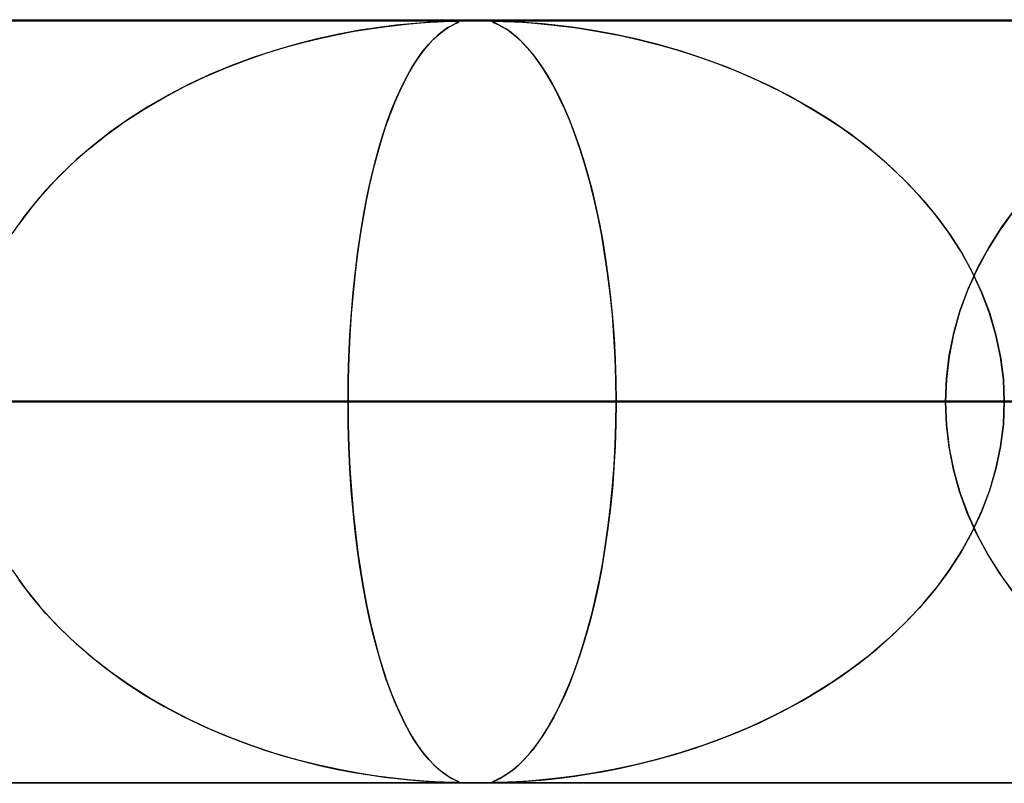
# Model space of a CAD drawing. Header units: millimetres. Extents: x -625 to 625, y -732 to 732.
# Tile 23 of 48: x -45 to -32, y 721 to 732. Entities that reach past the tile are written whole.
import ezdxf

# ---------------------------------------------------------------- set-up
doc = ezdxf.new("R2010")
doc.units = ezdxf.units.MM
doc.layers.add('HIDDEN', color=7, linetype='Continuous')
doc.layers.add('THICK', color=7, linetype='Continuous')

msp = doc.modelspace()

# ---------------------------------------------------------------- linework, layer by layer
at = {"layer": 'HIDDEN'}
for p, q in [((0, 731.49), (-501.5, 731.49)), ((0, 731.49), (-255.284, 731.49)), ((0, 731.49), (-255.284, 731.49)), ((0, 731.48), (-244.666, 731.48)), ((-39.945, 731.399), (-40.195, 731.361)), ((-40.065, 731.381), (-39.877, 731.408)), ((-39.719, 731.427), (-39.945, 731.399)), ((-39.877, 731.408), (-39.702, 731.429)), ((-39.522, 731.448), (-39.719, 731.427)), ((-39.702, 731.429), (-39.542, 731.446)), ((-39.542, 731.446), (-39.398, 731.458)), ((-39.357, 731.461), (-39.522, 731.448)), ((-39.398, 731.458), (-39.273, 731.467)), ((-39.216, 731.47), (-39.357, 731.461)), ((-39.273, 731.467), (-39.172, 731.473)), ((-39.096, 731.476), (-39.216, 731.47)), ((-39.172, 731.473), (-39.092, 731.476)), ((-39.005, 731.479), (-39.096, 731.476)), ((-39.093, 731.359), (-39.037, 731.396)), ((-39.092, 731.476), (-39.03, 731.479)), ((-39.038, 731.396), (-39.08, 731.368)), ((-39.002, 731.417), (-39.038, 731.396)), ((-39.037, 731.396), (-38.989, 731.424)), ((-39.03, 731.479), (-38.983, 731.48)), ((-38.946, 731.48), (-39.005, 731.479)), ((-38.971, 731.434), (-39.002, 731.417)), ((-38.989, 731.424), (-38.948, 731.445)), ((-38.983, 731.48), (-38.946, 731.48)), ((-38.945, 731.447), (-38.971, 731.434)), ((-38.948, 731.445), (-38.916, 731.461)), ((-38.946, 731.48), (-38.919, 731.48)), ((-38.91, 731.479), (-38.946, 731.48)), ((-38.922, 731.458), (-38.945, 731.447)), ((-38.905, 731.466), (-38.922, 731.458)), ((-38.919, 731.48), (-38.902, 731.478)), ((-38.916, 731.461), (-38.897, 731.47)), ((-38.895, 731.476), (-38.91, 731.479)), ((-38.895, 731.472), (-38.905, 731.466)), ((-38.902, 731.478), (-38.894, 731.476)), ((-38.897, 731.47), (-38.895, 731.476)), ((-38.894, 731.476), (-38.895, 731.472)), ((-38.454, 731.476), (-38.446, 731.479)), ((-38.453, 731.473), (-38.454, 731.476)), ((-38.438, 731.479), (-38.453, 731.476)), ((-38.453, 731.476), (-38.45, 731.47)), ((-38.444, 731.467), (-38.453, 731.473)), ((-38.45, 731.47), (-38.432, 731.461)), ((-38.446, 731.479), (-38.428, 731.48)), ((-38.425, 731.458), (-38.444, 731.467)), ((-38.403, 731.48), (-38.438, 731.479)), ((-38.432, 731.461), (-38.403, 731.448)), ((-38.428, 731.48), (-38.402, 731.48)), ((-38.399, 731.446), (-38.425, 731.458)), ((-38.344, 731.479), (-38.403, 731.48)), ((-38.403, 731.448), (-38.361, 731.427)), ((-38.402, 731.48), (-38.365, 731.48)), ((-38.365, 731.429), (-38.399, 731.446)), ((-38.365, 731.48), (-38.315, 731.478)), ((-38.326, 731.408), (-38.365, 731.429)), ((-38.361, 731.427), (-38.31, 731.399)), ((-38.257, 731.476), (-38.344, 731.479)), ((-38.281, 731.381), (-38.326, 731.408)), ((-38.315, 731.478), (-38.25, 731.476)), ((-38.31, 731.399), (-38.25, 731.361)), ((-38.137, 731.47), (-38.257, 731.476)), ((-38.25, 731.476), (-38.165, 731.472)), ((-38.165, 731.472), (-38.062, 731.466)), ((-37.982, 731.46), (-38.137, 731.47)), ((-38.062, 731.466), (-37.945, 731.458)), ((-37.8, 731.445), (-37.982, 731.46)), ((-37.945, 731.458), (-37.818, 731.447)), ((-37.818, 731.447), (-37.684, 731.434)), ((-37.599, 731.424), (-37.8, 731.445)), ((-37.684, 731.434), (-37.539, 731.417)), ((-37.378, 731.396), (-37.599, 731.424)), ((-37.539, 731.417), (-37.375, 731.396)), ((-37.133, 731.359), (-37.378, 731.396)), ((-37.375, 731.396), (-37.192, 731.368)), ((-40.944, 731.201), (-40.708, 731.259)), ((-40.468, 731.31), (-40.753, 731.248)), ((-40.708, 731.259), (-40.482, 731.308)), ((-40.482, 731.308), (-40.267, 731.348)), ((-40.195, 731.361), (-40.468, 731.31)), ((-40.267, 731.348), (-40.065, 731.381)), ((-39.177, 731.292), (-39.231, 731.24)), ((-39.223, 731.249), (-39.155, 731.31)), ((-39.126, 731.334), (-39.177, 731.292)), ((-39.155, 731.31), (-39.093, 731.359)), ((-39.08, 731.368), (-39.126, 731.334)), ((-38.232, 731.348), (-38.281, 731.381)), ((-38.25, 731.361), (-38.182, 731.311)), ((-38.179, 731.308), (-38.232, 731.348)), ((-38.182, 731.311), (-38.11, 731.249)), ((-38.122, 731.259), (-38.179, 731.308)), ((-38.061, 731.201), (-38.122, 731.259)), ((-37.192, 731.368), (-36.992, 731.334)), ((-36.867, 731.31), (-37.133, 731.359)), ((-36.992, 731.334), (-36.776, 731.292)), ((-36.58, 731.248), (-36.867, 731.31)), ((-36.776, 731.292), (-36.546, 731.24)), ((-41.44, 731.056), (-41.188, 731.134)), ((-41.039, 731.176), (-41.323, 731.093)), ((-41.188, 731.134), (-40.944, 731.201)), ((-40.753, 731.248), (-41.039, 731.176)), ((-39.366, 731.087), (-39.294, 731.173)), ((-39.289, 731.18), (-39.349, 731.108)), ((-39.294, 731.173), (-39.223, 731.249)), ((-39.231, 731.24), (-39.289, 731.18)), ((-38.11, 731.249), (-38.037, 731.176)), ((-37.998, 731.134), (-38.061, 731.201)), ((-38.037, 731.176), (-37.963, 731.093)), ((-37.931, 731.056), (-37.998, 731.134)), ((-36.279, 731.173), (-36.58, 731.248)), ((-36.546, 731.24), (-36.303, 731.18)), ((-36.303, 731.18), (-36.05, 731.108)), ((-35.978, 731.086), (-36.279, 731.173)), ((-41.605, 731), (-41.885, 730.895)), ((-41.698, 730.966), (-41.44, 731.056)), ((-41.323, 731.093), (-41.605, 731)), ((-39.412, 731.025), (-39.477, 730.929)), ((-39.437, 730.989), (-39.366, 731.087)), ((-39.349, 731.108), (-39.412, 731.025)), ((-37.963, 731.093), (-37.888, 731)), ((-37.863, 730.966), (-37.931, 731.056)), ((-37.888, 731), (-37.814, 730.896)), ((-36.05, 731.108), (-35.786, 731.025)), ((-35.681, 730.989), (-35.978, 731.086)), ((-35.786, 731.025), (-35.515, 730.929)), ((-41.885, 730.895), (-42.161, 730.78)), ((-41.96, 730.865), (-41.698, 730.966)), ((-39.574, 730.762), (-39.506, 730.881)), ((-39.477, 730.929), (-39.543, 730.819)), ((-39.506, 730.881), (-39.437, 730.989)), ((-37.794, 730.865), (-37.863, 730.966)), ((-37.814, 730.896), (-37.74, 730.78)), ((-35.389, 730.881), (-35.681, 730.989)), ((-35.515, 730.929), (-35.237, 730.82)), ((-35.102, 730.762), (-35.389, 730.881)), ((-42.493, 730.624), (-42.226, 730.751)), ((-42.161, 730.78), (-42.432, 730.654)), ((-42.226, 730.751), (-41.96, 730.865)), ((-39.641, 730.633), (-39.574, 730.762)), ((-39.543, 730.819), (-39.61, 730.695)), ((-37.722, 730.751), (-37.794, 730.865)), ((-37.74, 730.78), (-37.667, 730.654)), ((-37.65, 730.624), (-37.722, 730.751)), ((-35.237, 730.82), (-34.954, 730.696)), ((-34.82, 730.632), (-35.102, 730.762)), ((-42.76, 730.482), (-42.493, 730.624)), ((-42.432, 730.654), (-42.699, 730.516)), ((-39.706, 730.492), (-39.641, 730.633)), ((-39.61, 730.695), (-39.676, 730.559)), ((-37.667, 730.654), (-37.595, 730.516)), ((-37.578, 730.482), (-37.65, 730.624)), ((-34.954, 730.696), (-34.673, 730.559)), ((-34.545, 730.492), (-34.82, 730.632)), ((-43.022, 730.329), (-42.76, 730.482)), ((-42.699, 730.516), (-42.96, 730.367)), ((-39.769, 730.341), (-39.706, 730.492)), ((-39.676, 730.559), (-39.74, 730.412)), ((-37.595, 730.516), (-37.524, 730.367)), ((-37.507, 730.329), (-37.578, 730.482)), ((-34.673, 730.559), (-34.401, 730.412)), ((-34.277, 730.34), (-34.545, 730.492)), ((-42.96, 730.367), (-43.214, 730.205)), ((-39.74, 730.412), (-39.801, 730.255)), ((-37.524, 730.367), (-37.454, 730.206)), ((-34.401, 730.412), (-34.138, 730.255)), ((-43.276, 730.164), (-43.022, 730.329)), ((-39.801, 730.255), (-39.86, 730.09)), ((-39.83, 730.178), (-39.769, 730.341)), ((-37.437, 730.164), (-37.507, 730.329)), ((-34.016, 730.177), (-34.277, 730.34)), ((-34.138, 730.255), (-33.886, 730.09)), ((-43.521, 729.987), (-43.276, 730.164)), ((-43.214, 730.205), (-43.459, 730.034)), ((-39.888, 730.003), (-39.83, 730.178)), ((-37.454, 730.206), (-37.387, 730.034)), ((-37.37, 729.987), (-37.437, 730.164)), ((-33.763, 730.003), (-34.016, 730.177)), ((-43.757, 729.799), (-43.521, 729.987)), ((-43.459, 730.034), (-43.693, 729.852)), ((-39.945, 729.817), (-39.888, 730.003)), ((-39.86, 730.09), (-39.916, 729.915)), ((-37.387, 730.034), (-37.322, 729.852)), ((-37.304, 729.799), (-37.37, 729.987)), ((-33.886, 730.09), (-33.645, 729.915)), ((-33.519, 729.817), (-33.763, 730.003)), ((-43.693, 729.852), (-43.914, 729.662)), ((-39.916, 729.915), (-39.969, 729.731)), ((-37.322, 729.852), (-37.261, 729.663)), ((-33.645, 729.915), (-33.415, 729.731)), ((-43.982, 729.6), (-43.757, 729.799)), ((-39.969, 729.731), (-40.019, 729.539)), ((-39.999, 729.619), (-39.945, 729.817)), ((-37.242, 729.6), (-37.304, 729.799)), ((-33.285, 729.619), (-33.519, 729.817)), ((-33.415, 729.731), (-33.197, 729.539)), ((-44.196, 729.389), (-43.982, 729.6)), ((-43.914, 729.662), (-44.122, 729.465)), ((-40.05, 729.41), (-39.999, 729.619)), ((-37.261, 729.663), (-37.203, 729.465)), ((-37.183, 729.389), (-37.242, 729.6)), ((-33.063, 729.41), (-33.285, 729.619)), ((-44.122, 729.465), (-44.316, 729.259)), ((-40.019, 729.539), (-40.066, 729.338)), ((-37.203, 729.465), (-37.149, 729.259)), ((-33.197, 729.539), (-32.992, 729.338)), ((-44.396, 729.167), (-44.196, 729.389)), ((-40.066, 729.338), (-40.11, 729.129)), ((-40.098, 729.19), (-40.05, 729.41)), ((-37.127, 729.167), (-37.183, 729.389)), ((-32.853, 729.19), (-33.063, 729.41)), ((-32.992, 729.338), (-32.799, 729.129)), ((-44.316, 729.259), (-44.497, 729.045)), ((-40.142, 728.959), (-40.098, 729.19)), ((-37.149, 729.259), (-37.098, 729.046)), ((-32.657, 728.959), (-32.853, 729.19)), ((-44.583, 728.935), (-44.396, 729.167)), ((-40.11, 729.129), (-40.151, 728.909)), ((-37.074, 728.935), (-37.127, 729.167)), ((-32.799, 729.129), (-32.618, 728.909)), ((-44.754, 728.692), (-44.583, 728.935)), ((-44.497, 729.045), (-44.663, 728.825)), ((-40.183, 728.718), (-40.142, 728.959)), ((-37.098, 729.046), (-37.052, 728.825)), ((-37.026, 728.692), (-37.074, 728.935)), ((-32.477, 728.717), (-32.657, 728.959)), ((-31.635, 728.973), (-31.81, 728.727)), ((-31.768, 728.788), (-31.585, 729.037)), ((-40.151, 728.909), (-40.189, 728.678)), ((-37.052, 728.825), (-37.009, 728.597)), ((-32.618, 728.909), (-32.45, 728.678)), ((-40.189, 728.678), (-40.224, 728.436)), ((-40.22, 728.465), (-40.183, 728.718)), ((-36.983, 728.44), (-37.026, 728.692)), ((-32.313, 728.465), (-32.477, 728.717)), ((-32.45, 728.678), (-32.295, 728.436)), ((-31.81, 728.727), (-31.967, 728.474)), ((-31.935, 728.529), (-31.768, 728.788)), ((-37.009, 728.597), (-36.97, 728.359)), ((-40.224, 728.436), (-40.255, 728.183)), ((-40.253, 728.202), (-40.22, 728.465)), ((-36.944, 728.178), (-36.983, 728.44)), ((-32.166, 728.202), (-32.313, 728.465)), ((-32.295, 728.436), (-32.156, 728.183)), ((-31.967, 728.474), (-32.105, 728.214)), ((-32.082, 728.259), (-31.935, 728.529)), ((-36.97, 728.359), (-36.935, 728.113)), ((-40.255, 728.183), (-40.283, 727.92)), ((-40.282, 727.93), (-40.253, 728.202)), ((-36.91, 727.909), (-36.944, 728.178)), ((-32.105, 728.214), (-32.226, 727.943)), ((-32.211, 727.979), (-32.082, 728.259)), ((-32.039, 727.93), (-32.166, 728.202)), ((-32.156, 728.183), (-32.035, 727.92)), ((-36.935, 728.113), (-36.905, 727.857)), ((-40.283, 727.92), (-40.306, 727.647)), ((-40.305, 727.651), (-40.282, 727.93)), ((-36.882, 727.632), (-36.91, 727.909)), ((-32.226, 727.943), (-32.327, 727.664)), ((-32.318, 727.691), (-32.211, 727.979)), ((-31.933, 727.651), (-32.039, 727.93)), ((-32.035, 727.92), (-31.932, 727.647)), ((-36.905, 727.857), (-36.879, 727.593)), ((-40.324, 727.366), (-40.305, 727.651)), ((-40.306, 727.647), (-40.324, 727.366)), ((-32.327, 727.664), (-32.407, 727.377)), ((-32.402, 727.396), (-32.318, 727.691)), ((-31.85, 727.366), (-31.933, 727.651)), ((-31.932, 727.647), (-31.85, 727.366)), ((-36.861, 727.351), (-36.882, 727.632)), ((-36.879, 727.593), (-36.859, 727.323)), ((-32.463, 727.098), (-32.402, 727.396)), ((-40.324, 727.366), (-40.337, 727.079)), ((-40.337, 727.077), (-40.324, 727.366)), ((-36.845, 727.066), (-36.861, 727.351)), ((-36.859, 727.323), (-36.844, 727.048)), ((-32.407, 727.377), (-32.465, 727.084)), ((-31.79, 727.077), (-31.85, 727.366)), ((-31.85, 727.366), (-31.79, 727.079)), ((-40.337, 727.079), (-40.346, 726.787)), ((-40.346, 726.784), (-40.337, 727.077)), ((-36.835, 726.779), (-36.845, 727.066)), ((-36.844, 727.048), (-36.835, 726.77)), ((-32.5, 726.795), (-32.463, 727.098)), ((-32.465, 727.084), (-32.5, 726.788)), ((-31.79, 727.079), (-31.753, 726.787)), ((-31.753, 726.784), (-31.79, 727.077)), ((-40.346, 726.787), (-40.348, 726.49)), ((-40.348, 726.49), (-40.346, 726.784)), ((-36.832, 726.49), (-36.835, 726.779)), ((-36.835, 726.77), (-36.832, 726.49)), ((-32.512, 726.49), (-32.5, 726.795)), ((-32.5, 726.788), (-32.512, 726.49)), ((-31.753, 726.787), (-31.741, 726.49)), ((-31.741, 726.49), (-31.753, 726.784)), ((0, 726.49), (-243.161, 726.49)), ((-243.161, 726.49), (0, 726.49)), ((-238.081, 726.49), (0, 726.49)), ((0, 726.49), (-238.081, 726.49)), ((0, 726.49), (-230.269, 726.49)), ((-230.269, 726.49), (0, 726.49)), ((-225.189, 726.49), (0, 726.49)), ((0, 726.49), (-225.189, 726.49)), ((0, 726.49), (-217.377, 726.49)), ((-217.377, 726.49), (0, 726.49)), ((-212.296, 726.49), (0, 726.49)), ((0, 726.49), (-212.296, 726.49)), ((0, 726.49), (-204.484, 726.49)), ((-204.484, 726.49), (0, 726.49)), ((-199.404, 726.49), (0, 726.49)), ((0, 726.49), (-199.404, 726.49)), ((0, 726.49), (-191.592, 726.49)), ((-191.592, 726.49), (0, 726.49)), ((-186.511, 726.49), (0, 726.49)), ((0, 726.49), (-186.511, 726.49)), ((0, 726.49), (-178.699, 726.49)), ((-178.699, 726.49), (0, 726.49)), ((-173.619, 726.49), (0, 726.49)), ((0, 726.49), (-173.619, 726.49)), ((0, 726.49), (-165.807, 726.49)), ((-165.807, 726.49), (0, 726.49)), ((-160.726, 726.49), (0, 726.49)), ((0, 726.49), (-160.726, 726.49)), ((0, 726.49), (-152.913, 726.49)), ((-152.913, 726.49), (0, 726.49)), ((-147.833, 726.49), (0, 726.49)), ((0, 726.49), (-147.833, 726.49)), ((0, 726.49), (-140.02, 726.49)), ((-140.02, 726.49), (0, 726.49)), ((-134.939, 726.49), (0, 726.49)), ((0, 726.49), (-134.939, 726.49)), ((0, 726.49), (-127.127, 726.49)), ((-127.127, 726.49), (0, 726.49)), ((-122.045, 726.49), (0, 726.49)), ((0, 726.49), (-122.045, 726.49)), ((0, 726.49), (-114.232, 726.49)), ((-114.232, 726.49), (0, 726.49)), ((-109.151, 726.49), (0, 726.49)), ((0, 726.49), (-109.151, 726.49)), ((0, 726.49), (-101.338, 726.49)), ((-101.338, 726.49), (0, 726.49)), ((-96.256, 726.49), (0, 726.49)), ((0, 726.49), (-96.256, 726.49)), ((0, 726.49), (-88.442, 726.49)), ((-88.442, 726.49), (0, 726.49)), ((-83.36, 726.49), (0, 726.49)), ((0, 726.49), (-83.36, 726.49)), ((0, 726.49), (-75.545, 726.49)), ((-75.545, 726.49), (0, 726.49)), ((-70.809, 726.49), (-40.348, 726.49)), ((-40.348, 726.49), (-70.809, 726.49)), ((-70.462, 726.49), (0, 726.49)), ((0, 726.49), (-70.462, 726.49)), ((0, 726.49), (-62.645, 726.49)), ((-62.645, 726.49), (0, 726.49)), ((-57.561, 726.49), (0, 726.49)), ((0, 726.49), (-57.561, 726.49)), ((-32.512, 726.49), (-55.415, 726.49)), ((-55.415, 726.49), (-32.512, 726.49)), ((0, 726.49), (-49.742, 726.49)), ((-49.742, 726.49), (0, 726.49)), ((-45.385, 726.49), (-27.407, 726.49)), ((-27.407, 726.49), (-45.385, 726.49)), ((-29.9, 726.49), (-45.385, 726.49)), ((-45.385, 726.49), (-29.9, 726.49)), ((-44.656, 726.49), (0, 726.49)), ((0, 726.49), (-44.656, 726.49)), ((-44.656, 726.49), (-36.832, 726.49)), ((-36.832, 726.49), (-44.656, 726.49)), ((-40.348, 726.49), (-40.346, 726.196)), ((-40.346, 726.193), (-40.348, 726.49)), ((-32.512, 726.49), (-40.348, 726.49)), ((-40.348, 726.49), (-32.512, 726.49)), ((-36.832, 726.49), (-36.835, 726.201)), ((-36.835, 726.21), (-36.832, 726.49)), ((0, 726.49), (-36.832, 726.49)), ((-36.832, 726.49), (0, 726.49)), ((-32.5, 726.192), (-32.512, 726.49)), ((-32.512, 726.49), (-32.5, 726.185)), ((-31.753, 726.193), (-31.741, 726.49)), ((-31.741, 726.49), (-31.753, 726.196)), ((-40.346, 726.196), (-40.337, 725.903)), ((-40.337, 725.901), (-40.346, 726.193)), ((-36.835, 726.201), (-36.845, 725.914)), ((-36.844, 725.933), (-36.835, 726.21)), ((-32.465, 725.896), (-32.5, 726.192)), ((-32.5, 726.185), (-32.463, 725.882)), ((-31.753, 726.196), (-31.79, 725.903)), ((-31.79, 725.901), (-31.753, 726.193)), ((-40.337, 725.903), (-40.324, 725.614)), ((-40.324, 725.614), (-40.337, 725.901)), ((-36.845, 725.914), (-36.861, 725.629)), ((-36.859, 725.658), (-36.844, 725.933)), ((-32.407, 725.603), (-32.465, 725.896)), ((-32.463, 725.882), (-32.402, 725.584)), ((-31.79, 725.903), (-31.85, 725.614)), ((-31.85, 725.614), (-31.79, 725.901)), ((-40.324, 725.614), (-40.305, 725.329)), ((-40.306, 725.333), (-40.324, 725.614)), ((-36.861, 725.629), (-36.882, 725.348)), ((-36.879, 725.388), (-36.859, 725.658)), ((-32.327, 725.316), (-32.407, 725.603)), ((-32.402, 725.584), (-32.318, 725.289)), ((-31.85, 725.614), (-31.933, 725.329)), ((-31.932, 725.333), (-31.85, 725.614)), ((-40.283, 725.06), (-40.306, 725.333)), ((-40.305, 725.329), (-40.282, 725.05)), ((-36.882, 725.348), (-36.91, 725.072)), ((-36.905, 725.125), (-36.879, 725.388)), ((-32.226, 725.037), (-32.327, 725.316)), ((-31.933, 725.329), (-32.039, 725.05)), ((-32.035, 725.06), (-31.932, 725.333)), ((-32.318, 725.289), (-32.211, 725.001)), ((-40.255, 724.797), (-40.283, 725.06)), ((-36.91, 725.072), (-36.944, 724.802)), ((-36.935, 724.869), (-36.905, 725.125)), ((-32.156, 724.797), (-32.035, 725.06)), ((-40.282, 725.05), (-40.253, 724.778)), ((-32.105, 724.766), (-32.226, 725.037)), ((-32.211, 725.001), (-32.082, 724.721)), ((-32.039, 725.05), (-32.166, 724.778)), ((-40.224, 724.544), (-40.255, 724.797)), ((-36.944, 724.802), (-36.983, 724.54)), ((-36.97, 724.623), (-36.935, 724.869)), ((-32.295, 724.544), (-32.156, 724.797)), ((-40.253, 724.778), (-40.22, 724.515)), ((-32.166, 724.778), (-32.313, 724.515)), ((-31.967, 724.506), (-32.105, 724.766)), ((-32.082, 724.721), (-31.935, 724.451)), ((-40.189, 724.302), (-40.224, 724.544)), ((-36.983, 724.54), (-37.026, 724.288)), ((-37.008, 724.386), (-36.97, 724.623)), ((-32.45, 724.302), (-32.295, 724.544)), ((-40.22, 724.515), (-40.183, 724.262)), ((-32.313, 724.515), (-32.477, 724.263)), ((-31.81, 724.253), (-31.967, 724.506)), ((-31.935, 724.451), (-31.768, 724.192)), ((-44.754, 724.288), (-44.583, 724.045)), ((-40.151, 724.071), (-40.189, 724.302)), ((-37.026, 724.288), (-37.074, 724.045)), ((-37.051, 724.158), (-37.008, 724.386)), ((-32.618, 724.071), (-32.45, 724.302)), ((-44.497, 723.935), (-44.663, 724.155)), ((-40.183, 724.262), (-40.142, 724.021)), ((-37.098, 723.938), (-37.051, 724.158)), ((-32.477, 724.263), (-32.657, 724.021)), ((-31.635, 724.007), (-31.81, 724.253)), ((-31.768, 724.192), (-31.585, 723.943)), ((-44.583, 724.045), (-44.396, 723.813)), ((-40.11, 723.851), (-40.151, 724.071)), ((-37.074, 724.045), (-37.127, 723.813)), ((-32.799, 723.851), (-32.618, 724.071)), ((-44.316, 723.721), (-44.497, 723.935)), ((-40.142, 724.021), (-40.098, 723.79)), ((-37.148, 723.724), (-37.098, 723.938)), ((-32.657, 724.021), (-32.853, 723.79)), ((-44.396, 723.813), (-44.196, 723.591)), ((-40.066, 723.642), (-40.11, 723.851)), ((-40.098, 723.79), (-40.05, 723.57)), ((-37.127, 723.813), (-37.183, 723.591)), ((-32.853, 723.79), (-33.063, 723.57)), ((-32.992, 723.642), (-32.799, 723.851)), ((-44.122, 723.515), (-44.316, 723.721)), ((-40.019, 723.441), (-40.066, 723.642)), ((-37.202, 723.519), (-37.148, 723.724)), ((-33.197, 723.441), (-32.992, 723.642)), ((-44.196, 723.591), (-43.982, 723.38)), ((-43.914, 723.318), (-44.122, 723.515)), ((-40.05, 723.57), (-39.999, 723.361)), ((-37.26, 723.321), (-37.202, 723.519)), ((-37.183, 723.591), (-37.242, 723.38)), ((-33.063, 723.57), (-33.285, 723.361)), ((-43.982, 723.38), (-43.757, 723.181)), ((-39.969, 723.249), (-40.019, 723.441)), ((-37.242, 723.38), (-37.304, 723.181)), ((-33.415, 723.249), (-33.197, 723.441)), ((-43.693, 723.128), (-43.914, 723.318)), ((-39.999, 723.361), (-39.945, 723.163)), ((-39.916, 723.065), (-39.969, 723.249)), ((-37.321, 723.131), (-37.26, 723.321)), ((-33.645, 723.065), (-33.415, 723.249)), ((-33.285, 723.361), (-33.519, 723.163)), ((-43.757, 723.181), (-43.521, 722.993)), ((-43.459, 722.946), (-43.693, 723.128)), ((-39.945, 723.163), (-39.888, 722.977)), ((-37.385, 722.95), (-37.321, 723.131)), ((-37.304, 723.181), (-37.37, 722.993)), ((-33.519, 723.163), (-33.763, 722.977)), ((-43.521, 722.993), (-43.276, 722.816)), ((-39.86, 722.89), (-39.916, 723.065)), ((-37.37, 722.993), (-37.437, 722.816)), ((-33.886, 722.89), (-33.645, 723.065)), ((-43.214, 722.775), (-43.459, 722.946)), ((-39.888, 722.977), (-39.83, 722.802)), ((-39.801, 722.725), (-39.86, 722.89)), ((-37.453, 722.778), (-37.385, 722.95)), ((-34.138, 722.725), (-33.886, 722.89)), ((-33.763, 722.977), (-34.016, 722.803)), ((-43.276, 722.816), (-43.022, 722.651)), ((-42.96, 722.614), (-43.214, 722.775)), ((-39.83, 722.802), (-39.769, 722.639)), ((-37.522, 722.617), (-37.453, 722.778)), ((-37.437, 722.816), (-37.507, 722.651)), ((-34.016, 722.803), (-34.277, 722.64)), ((-43.022, 722.651), (-42.76, 722.498)), ((-42.699, 722.464), (-42.96, 722.614)), ((-39.74, 722.568), (-39.801, 722.725)), ((-39.769, 722.639), (-39.706, 722.488)), ((-37.593, 722.468), (-37.522, 722.617)), ((-37.507, 722.651), (-37.578, 722.498)), ((-34.277, 722.64), (-34.545, 722.488)), ((-34.401, 722.568), (-34.138, 722.725)), ((-42.76, 722.498), (-42.493, 722.356)), ((-39.676, 722.421), (-39.74, 722.568)), ((-39.706, 722.488), (-39.641, 722.347)), ((-37.578, 722.498), (-37.65, 722.356)), ((-34.545, 722.488), (-34.82, 722.348)), ((-34.673, 722.421), (-34.401, 722.568)), ((-42.432, 722.326), (-42.699, 722.464)), ((-42.493, 722.356), (-42.226, 722.229)), ((-39.61, 722.284), (-39.676, 722.421)), ((-39.641, 722.347), (-39.574, 722.218)), ((-37.65, 722.356), (-37.722, 722.229)), ((-37.665, 722.33), (-37.593, 722.468)), ((-34.82, 722.348), (-35.102, 722.218)), ((-34.954, 722.284), (-34.673, 722.421)), ((-42.161, 722.2), (-42.432, 722.326)), ((-42.226, 722.229), (-41.96, 722.115)), ((-39.543, 722.16), (-39.61, 722.284)), ((-39.574, 722.218), (-39.506, 722.099)), ((-37.722, 722.229), (-37.794, 722.115)), ((-37.738, 722.203), (-37.665, 722.33)), ((-35.102, 722.218), (-35.389, 722.099)), ((-35.237, 722.16), (-34.954, 722.284)), ((-41.885, 722.085), (-42.161, 722.2)), ((-41.96, 722.115), (-41.698, 722.014)), ((-41.605, 721.98), (-41.885, 722.085)), ((-39.477, 722.051), (-39.543, 722.16)), ((-39.506, 722.099), (-39.437, 721.991)), ((-37.886, 721.983), (-37.812, 722.088)), ((-37.794, 722.115), (-37.863, 722.014)), ((-37.812, 722.088), (-37.738, 722.203)), ((-35.389, 722.099), (-35.681, 721.991)), ((-35.515, 722.051), (-35.237, 722.16)), ((-41.698, 722.014), (-41.44, 721.924)), ((-41.323, 721.887), (-41.605, 721.98)), ((-39.412, 721.955), (-39.477, 722.051)), ((-39.437, 721.991), (-39.366, 721.893)), ((-39.349, 721.872), (-39.412, 721.955)), ((-37.96, 721.89), (-37.886, 721.983)), ((-37.863, 722.014), (-37.931, 721.924)), ((-36.05, 721.872), (-35.786, 721.955)), ((-35.681, 721.991), (-35.978, 721.894)), ((-35.786, 721.955), (-35.515, 722.051)), ((-41.44, 721.924), (-41.188, 721.846)), ((-41.039, 721.804), (-41.323, 721.887)), ((-41.188, 721.846), (-40.944, 721.779)), ((-39.366, 721.893), (-39.294, 721.807)), ((-39.289, 721.8), (-39.349, 721.872)), ((-37.998, 721.846), (-38.061, 721.779)), ((-38.034, 721.807), (-37.96, 721.89)), ((-37.931, 721.924), (-37.998, 721.846)), ((-36.303, 721.8), (-36.05, 721.872)), ((-35.978, 721.894), (-36.279, 721.807)), ((-40.753, 721.732), (-41.039, 721.804)), ((-40.944, 721.779), (-40.708, 721.721)), ((-40.468, 721.669), (-40.753, 721.732)), ((-40.708, 721.721), (-40.482, 721.672)), ((-39.294, 721.807), (-39.223, 721.731)), ((-39.231, 721.74), (-39.289, 721.8)), ((-39.177, 721.688), (-39.231, 721.74)), ((-39.223, 721.731), (-39.155, 721.67)), ((-38.18, 721.672), (-38.107, 721.734)), ((-38.122, 721.721), (-38.179, 721.672)), ((-38.061, 721.779), (-38.122, 721.721)), ((-38.107, 721.734), (-38.034, 721.807)), ((-36.58, 721.732), (-36.867, 721.67)), ((-36.776, 721.688), (-36.546, 721.74)), ((-36.279, 721.807), (-36.58, 721.732)), ((-36.546, 721.74), (-36.303, 721.8)), ((-40.482, 721.672), (-40.267, 721.632)), ((-40.195, 721.619), (-40.468, 721.669)), ((-40.267, 721.632), (-40.066, 721.599)), ((-39.945, 721.581), (-40.195, 721.619)), ((-40.066, 721.599), (-39.877, 721.572)), ((-39.719, 721.553), (-39.945, 721.581)), ((-39.877, 721.572), (-39.702, 721.551)), ((-39.126, 721.646), (-39.177, 721.688)), ((-39.155, 721.67), (-39.093, 721.621)), ((-39.08, 721.612), (-39.126, 721.646)), ((-39.093, 721.621), (-39.037, 721.584)), ((-39.038, 721.584), (-39.08, 721.612)), ((-39.002, 721.563), (-39.038, 721.584)), ((-39.037, 721.584), (-38.989, 721.555)), ((-38.326, 721.572), (-38.365, 721.551)), ((-38.359, 721.554), (-38.308, 721.582)), ((-38.281, 721.599), (-38.326, 721.572)), ((-38.308, 721.582), (-38.247, 721.621)), ((-38.232, 721.632), (-38.281, 721.599)), ((-38.247, 721.621), (-38.18, 721.672)), ((-38.179, 721.672), (-38.232, 721.632)), ((-37.378, 721.584), (-37.599, 721.556)), ((-37.539, 721.563), (-37.375, 721.584)), ((-37.133, 721.621), (-37.378, 721.584)), ((-37.375, 721.584), (-37.192, 721.612)), ((-37.192, 721.612), (-36.992, 721.646)), ((-36.867, 721.67), (-37.133, 721.621)), ((-36.992, 721.646), (-36.776, 721.688)), ((0, 721.49), (-501.5, 721.49)), ((0, 721.49), (-255.284, 721.49)), ((0, 721.49), (-255.284, 721.49)), ((-244.666, 721.5), (0, 721.5)), ((-75.974, 721.5), (-38.946, 721.5)), ((-50.649, 721.5), (-26.055, 721.5)), ((-39.522, 721.532), (-39.719, 721.553)), ((-39.702, 721.551), (-39.542, 721.534)), ((-39.542, 721.534), (-39.398, 721.522)), ((-39.357, 721.519), (-39.522, 721.532)), ((-39.398, 721.522), (-39.274, 721.513)), ((-39.216, 721.51), (-39.357, 721.519)), ((-39.274, 721.513), (-39.172, 721.507)), ((-39.096, 721.504), (-39.216, 721.51)), ((-39.172, 721.507), (-39.092, 721.504)), ((-39.005, 721.501), (-39.096, 721.504)), ((-39.092, 721.504), (-39.03, 721.501)), ((-39.03, 721.501), (-38.983, 721.5)), ((-38.946, 721.5), (-39.005, 721.501)), ((-38.971, 721.546), (-39.002, 721.563)), ((-38.989, 721.555), (-38.948, 721.535)), ((-38.983, 721.5), (-38.946, 721.5)), ((-38.945, 721.533), (-38.971, 721.546)), ((-38.948, 721.535), (-38.916, 721.519)), ((-38.91, 721.501), (-38.946, 721.5)), ((-38.946, 721.5), (-38.919, 721.5)), ((-38.922, 721.522), (-38.945, 721.533)), ((-38.905, 721.514), (-38.922, 721.522)), ((-38.919, 721.5), (-38.902, 721.502)), ((-38.916, 721.519), (-38.897, 721.51)), ((-38.895, 721.504), (-38.91, 721.501)), ((-38.895, 721.508), (-38.905, 721.514)), ((-38.902, 721.502), (-38.894, 721.504)), ((-38.897, 721.51), (-38.895, 721.504)), ((-38.894, 721.504), (-38.895, 721.508)), ((-38.453, 721.507), (-38.454, 721.504)), ((-38.454, 721.504), (-38.446, 721.501)), ((-38.444, 721.513), (-38.453, 721.507)), ((-38.453, 721.504), (-38.45, 721.51)), ((-38.439, 721.501), (-38.453, 721.504)), ((-38.45, 721.51), (-38.431, 721.519)), ((-38.446, 721.501), (-38.428, 721.5)), ((-38.425, 721.522), (-38.444, 721.513)), ((-38.405, 721.5), (-38.439, 721.501)), ((-38.431, 721.519), (-38.401, 721.533)), ((-38.428, 721.5), (-38.402, 721.5)), ((-38.399, 721.534), (-38.425, 721.522)), ((-38.344, 721.501), (-38.403, 721.5)), ((-38.402, 721.5), (-38.365, 721.5)), ((-38.401, 721.533), (-38.359, 721.554)), ((-38.365, 721.551), (-38.399, 721.534)), ((-38.365, 721.5), (-38.315, 721.502)), ((-38.257, 721.504), (-38.344, 721.501)), ((-38.315, 721.502), (-38.25, 721.504)), ((-38.137, 721.51), (-38.257, 721.504)), ((-38.25, 721.504), (-38.165, 721.508)), ((-38.165, 721.508), (-38.062, 721.514)), ((-37.982, 721.52), (-38.137, 721.51)), ((-38.062, 721.514), (-37.945, 721.522)), ((-37.8, 721.535), (-37.982, 721.52)), ((-37.945, 721.522), (-37.818, 721.533)), ((-37.818, 721.533), (-37.684, 721.546)), ((-37.599, 721.556), (-37.8, 721.535)), ((-37.684, 721.546), (-37.539, 721.563))]:
    msp.add_line(p, q, dxfattribs=at)
at = {"layer": 'THICK'}
for p, q in [((-556.5, 731.5), (0, 731.5)), ((0, 726.5), (-556.5, 726.5))]:
    msp.add_line(p, q, dxfattribs=at)

doc.saveas('drawing.dxf')
